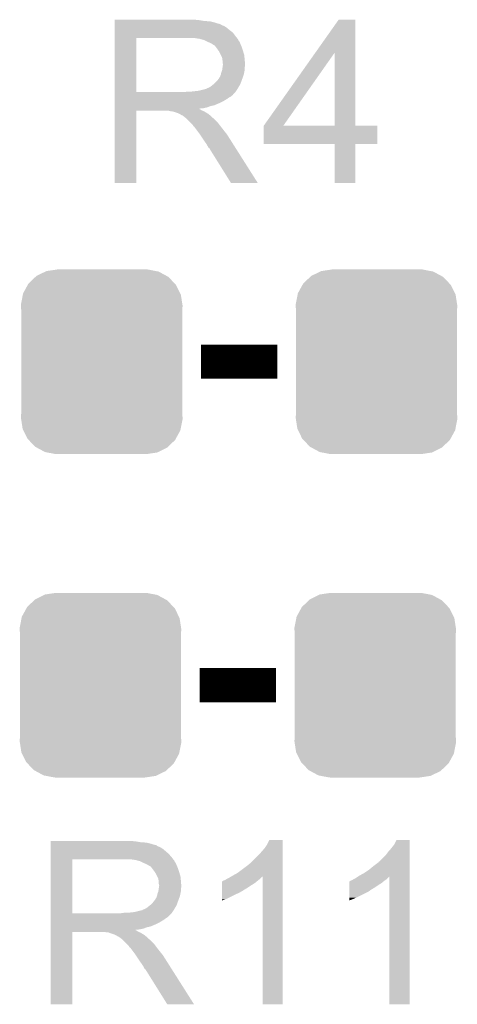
# Model space of a CAD drawing. Extents: x -1.3 to 24.2, y -3.9 to 39.7.
# Tile 21 of 48: x 6.4 to 9.1, y 10.4 to 16.3. Entities that reach past the tile are written whole.
import ezdxf

# ---------------------------------------------------------------- set-up
doc = ezdxf.new("R2010")
doc.units = 0
doc.layers.get('0').update_dxf_attribs({"linetype": 'CONTINUOUS'})
doc.layers.add('5V_TO_3V3_CLICK_V100_GTO', color=12, linetype='CONTINUOUS')
doc.layers.add('5V_TO_3V3_CLICK_V100_GTS', color=13, linetype='CONTINUOUS')

# ---------------------------------------------------------------- blocks, each defined once
blk = doc.blocks.new('CUSTOM_52')
for points in [[(-0.39008, 0.512452), (-0.336512, 0.538644), (0.3876, 0.512452), (0.339192, 0.538644)], [(-0.336512, 0.538644), (-0.330752, 0.54146), (0.339192, 0.538644), (0.324464, 0.54146)], [(-0.330752, 0.54146), (-0.266332, 0.551046), (0.324464, 0.54146), (0.274326, 0.551046)], [(-0.266332, 0.551046), (-0.26543, 0.55118), (0.274326, 0.551046), (0.26543, 0.55118)], [(-0.437866, 0.466866), (-0.39557, 0.507216), (0.436224, 0.466866), (0.397276, 0.507216)], [(-0.39557, 0.507216), (-0.39008, 0.512452), (0.397276, 0.507216), (0.3876, 0.512452)], [(-0.469636, 0.408968), (-0.4418, 0.4597), (0.468318, 0.408968), (0.44314, 0.4597)], [(-0.4418, 0.4597), (-0.437866, 0.466866), (0.44314, 0.4597), (0.436224, 0.466866)], [(-0.482418, 0.344176), (-0.4713, 0.400542), (0.481224, 0.344176), (0.472498, 0.400542)], [(-0.4713, 0.400542), (-0.469636, 0.408968), (0.472498, 0.400542), (0.468318, 0.408968)], [(-0.4826, 0.33528), (-0.482418, 0.344176), (0.4826, 0.33528), (0.481224, 0.344176)], [(-0.48133, 0.311898), (-0.4826, 0.33528), (0.48133, 0.311898), (0.4826, 0.33528)], [(-0.48133, 0.311896), (-0.48133, 0.311898), (0.48133, 0.311896), (0.48133, 0.311898)], [(-0.48133, -0.311896), (-0.48133, 0.311896), (0.48133, -0.311896), (0.48133, 0.311896)], [(-0.4826, -0.33528), (-0.481332, -0.311898), (0.4826, -0.33528), (0.48133, -0.311898)], [(-0.481222, -0.344176), (-0.4826, -0.33528), (0.482418, -0.344176), (0.4826, -0.33528)], [(-0.481332, -0.311898), (-0.48133, -0.311896), (0.48133, -0.311898), (0.48133, -0.311896)], [(-0.472498, -0.400542), (-0.481222, -0.344176), (0.471298, -0.400542), (0.482418, -0.344176)], [(-0.468316, -0.408968), (-0.472498, -0.400542), (0.469636, -0.408968), (0.471298, -0.400542)], [(-0.44314, -0.4597), (-0.468316, -0.408968), (0.441798, -0.4597), (0.469636, -0.408968)], [(-0.436222, -0.466866), (-0.44314, -0.4597), (0.437866, -0.466866), (0.441798, -0.4597)], [(-0.397276, -0.507216), (-0.436222, -0.466866), (0.395568, -0.507216), (0.437866, -0.466866)], [(-0.387598, -0.512452), (-0.397276, -0.507216), (0.39008, -0.512452), (0.395568, -0.507216)], [(-0.339192, -0.538644), (-0.387598, -0.512452), (0.33651, -0.538644), (0.39008, -0.512452)], [(-0.324462, -0.54146), (-0.339192, -0.538644), (0.330752, -0.54146), (0.33651, -0.538644)], [(-0.274326, -0.551046), (-0.324462, -0.54146), (0.26633, -0.551046), (0.330752, -0.54146)], [(-0.26543, -0.55118), (-0.274326, -0.551046), (0.26543, -0.55118), (0.26633, -0.551046)]]:
    blk.add_solid(points)

msp = doc.modelspace()

# ---------------------------------------------------------------- linework, layer by layer
at = {"layer": '5V_TO_3V3_CLICK_V100_GTO', "const_width": 0.2032}
for points in [[(7.52602, 14.2748), (7.98322, 14.2748)], [(7.5184, 12.3444), (7.9756, 12.3444)]]:
    msp.add_lwpolyline(points, dxfattribs=at)
at = {"layer": '5V_TO_3V3_CLICK_V100_GTO'}
for points in [[(7.01042, 16.31442), (7.010422, 16.31696), (7.51586, 16.31442), (7.48792, 16.31696)], [(7.01042, 16.30934), (7.01042, 16.31442), (7.546338, 16.30934), (7.51586, 16.31442)], [(7.01042, 16.3068), (7.01042, 16.30934), (7.5819, 16.3068), (7.546338, 16.30934)], [(7.01042, 16.29918), (7.01042, 16.3068), (7.612378, 16.29918), (7.5819, 16.3068)], [(7.01042, 16.2941), (7.01042, 16.29918), (7.627622, 16.2941), (7.612378, 16.29918)], [(7.01042, 16.29156), (7.01042, 16.2941), (7.640322, 16.29156), (7.627622, 16.2941)], [(7.01042, 16.291538), (7.01042, 16.29156), (7.64286, 16.291538), (7.640322, 16.29156)], [(7.01042, 16.289014), (7.01042, 16.291538), (7.642874, 16.289014), (7.64286, 16.291538)], [(7.01042, 16.28394), (7.01042, 16.289014), (7.65302, 16.28394), (7.642874, 16.289014)], [(7.01042, 16.278858), (7.01042, 16.28394), (7.665722, 16.278858), (7.65302, 16.28394)], [(8.210704, 16.121322), (8.348974, 16.316938), (8.448048, 16.121322), (8.44804, 16.316938)], [(8.348974, 16.316938), (8.34899, 16.31696), (8.44804, 16.316938), (8.34899, 16.31696)], [(7.010418, 16.22044), (7.01042, 16.240758), (7.73176, 16.22044), (7.716522, 16.240758)], [(7.01042, 16.2687), (7.01042, 16.278858), (7.68096, 16.2687), (7.665722, 16.278858)], [(7.01042, 16.256), (7.01042, 16.2687), (7.6962, 16.256), (7.68096, 16.2687)], [(7.01042, 16.240758), (7.01042, 16.256), (7.716522, 16.240758), (7.6962, 16.256)], [(7.010412, 15.885182), (7.010418, 16.20772), (7.13994, 15.885182), (7.139942, 16.20772)], [(7.010418, 16.20774), (7.010418, 16.22044), (7.741638, 16.20774), (7.73176, 16.22044)], [(7.010418, 16.20772), (7.010418, 16.20774), (7.139942, 16.20772), (7.44728, 16.20774)], [(7.518402, 16.20266), (7.485382, 16.20774), (7.745588, 16.20266), (7.741638, 16.20774)], [(7.537042, 16.197576), (7.518402, 16.20266), (7.74954, 16.197576), (7.745588, 16.20266)], [(7.54634, 16.19504), (7.537042, 16.197576), (7.749544, 16.19504), (7.74954, 16.197576)], [(7.546352, 16.195034), (7.54634, 16.19504), (7.749544, 16.195034), (7.749544, 16.19504)], [(7.56666, 16.18488), (7.546352, 16.195034), (7.75716, 16.18488), (7.749544, 16.195034)], [(7.58444, 16.17726), (7.56666, 16.18488), (7.760208, 16.17726), (7.75716, 16.18488)], [(7.59291, 16.17218), (7.58444, 16.17726), (7.76224, 16.17218), (7.760208, 16.17726)], [(7.59714, 16.169642), (7.59291, 16.17218), (7.763328, 16.169642), (7.76224, 16.17218)], [(7.604764, 16.16456), (7.59714, 16.169642), (7.765506, 16.16456), (7.763328, 16.169642)], [(7.607304, 16.164552), (7.604764, 16.16456), (7.76551, 16.164552), (7.765506, 16.16456)], [(7.61492, 16.1544), (7.607304, 16.164552), (7.76986, 16.1544), (7.76551, 16.164552)], [(7.62254, 16.14424), (7.61492, 16.1544), (7.773248, 16.14424), (7.76986, 16.1544)], [(7.631612, 16.13154), (7.62254, 16.14424), (7.77748, 16.13154), (7.773248, 16.14424)], [(7.63524, 16.126458), (7.631612, 16.13154), (7.779006, 16.126458), (7.77748, 16.13154)], [(7.6454, 16.106138), (7.63524, 16.126458), (7.7851, 16.106138), (7.779006, 16.126458)], [(7.65302, 16.090896), (7.6454, 16.106138), (7.786626, 16.090896), (7.7851, 16.106138)], [(7.901964, 15.684536), (8.210704, 16.121322), (8.018804, 15.684536), (8.326084, 16.121322)], [(8.326098, 15.6845), (8.326084, 16.121322), (8.448062, 15.6845), (8.448048, 16.121322)], [(7.654472, 16.08074), (7.65302, 16.090896), (7.78764, 16.08074), (7.786626, 16.090896)], [(7.65556, 16.073118), (7.654472, 16.08074), (7.788276, 16.073118), (7.78764, 16.08074)], [(7.655562, 16.060418), (7.65556, 16.073118), (7.789334, 16.060418), (7.788276, 16.073118)], [(7.6581, 16.052796), (7.655562, 16.060418), (7.78997, 16.052796), (7.789334, 16.060418)], [(7.656646, 16.040096), (7.6581, 16.05026), (7.790178, 16.040096), (7.790178, 16.05026)], [(7.6581, 16.050262), (7.6581, 16.052796), (7.79018, 16.050262), (7.78997, 16.052796)], [(7.6581, 16.05026), (7.6581, 16.050262), (7.790178, 16.05026), (7.79018, 16.050262)], [(7.640318, 15.976598), (7.645398, 15.989298), (7.777938, 15.976598), (7.782556, 15.989298)], [(7.645398, 15.9893), (7.64794, 16.001998), (7.782558, 15.9893), (7.785098, 16.001998)], [(7.645398, 15.989298), (7.645398, 15.9893), (7.782556, 15.989298), (7.782558, 15.9893)], [(7.64794, 16.001998), (7.653018, 16.014698), (7.785098, 16.001998), (7.78764, 16.014698)], [(7.653018, 16.014698), (7.65592, 16.035016), (7.78764, 16.014698), (7.78764, 16.035016)], [(7.65592, 16.035016), (7.656646, 16.040096), (7.78764, 16.035016), (7.790178, 16.040096)], [(7.581898, 15.915638), (7.604122, 15.933418), (7.751868, 15.915638), (7.76224, 15.933418)], [(7.604122, 15.933418), (7.607298, 15.935958), (7.76224, 15.933418), (7.763162, 15.935958)], [(7.607298, 15.935958), (7.62, 15.94866), (7.763162, 15.935958), (7.76778, 15.94866)], [(7.62, 15.94866), (7.630158, 15.961358), (7.76778, 15.94866), (7.772398, 15.961358)], [(7.630158, 15.961358), (7.632698, 15.9639), (7.772398, 15.961358), (7.773322, 15.9639)], [(7.632698, 15.9639), (7.63524, 15.968978), (7.773322, 15.9639), (7.775168, 15.968978)], [(7.63524, 15.968978), (7.640318, 15.976598), (7.775168, 15.968978), (7.777938, 15.976598)], [(7.01041, 15.87246), (7.010412, 15.874994), (7.721578, 15.87246), (7.7216, 15.874994)], [(7.01041, 15.872446), (7.01041, 15.87246), (7.719054, 15.872446), (7.721578, 15.87246)], [(7.01041, 15.86738), (7.01041, 15.872446), (7.716516, 15.86738), (7.719054, 15.872446)], [(7.010412, 15.88516), (7.010412, 15.885182), (7.429498, 15.88516), (7.13994, 15.885182)], [(7.010412, 15.874994), (7.010412, 15.88516), (7.7216, 15.874994), (7.73176, 15.88516)], [(7.429498, 15.88516), (7.447264, 15.887698), (7.73176, 15.88516), (7.734298, 15.887698)], [(7.447264, 15.887698), (7.44728, 15.8877), (7.734298, 15.887698), (7.734298, 15.8877)], [(7.467598, 15.8877), (7.513318, 15.89278), (7.734298, 15.8877), (7.737686, 15.89278)], [(7.513318, 15.89278), (7.553958, 15.90294), (7.737686, 15.89278), (7.744462, 15.90294)], [(7.556496, 15.90294), (7.564116, 15.908018), (7.744462, 15.90294), (7.747424, 15.908018)], [(7.564116, 15.908018), (7.571738, 15.91056), (7.747424, 15.908018), (7.748906, 15.91056)], [(7.571738, 15.91056), (7.581898, 15.915638), (7.748906, 15.91056), (7.751868, 15.915638)], [(7.01041, 15.862298), (7.01041, 15.86738), (7.708898, 15.862298), (7.716516, 15.86738)], [(7.01041, 15.857218), (7.01041, 15.862298), (7.703816, 15.857218), (7.708898, 15.862298)], [(7.01041, 15.852138), (7.01041, 15.857218), (7.69366, 15.852138), (7.703816, 15.857218)], [(7.01041, 15.844518), (7.01041, 15.852138), (7.683498, 15.844518), (7.69366, 15.852138)], [(7.01041, 15.82928), (7.01041, 15.844518), (7.6581, 15.82928), (7.683498, 15.844518)], [(7.01041, 15.82166), (7.01041, 15.82928), (7.64286, 15.82166), (7.6581, 15.82928)], [(7.01041, 15.80642), (7.01041, 15.82166), (7.607298, 15.80642), (7.64286, 15.82166)], [(7.0104, 15.341622), (7.010408, 15.773378), (7.139918, 15.341622), (7.13994, 15.773378)], [(7.010408, 15.783558), (7.01041, 15.786066), (7.518404, 15.783558), (7.515892, 15.786066)], [(7.010408, 15.781018), (7.010408, 15.783558), (7.523482, 15.781018), (7.518404, 15.783558)], [(7.010408, 15.77594), (7.010408, 15.781018), (7.5311, 15.77594), (7.523482, 15.781018)], [(7.010408, 15.7734), (7.010408, 15.77594), (7.537452, 15.7734), (7.5311, 15.77594)], [(7.010408, 15.773378), (7.010408, 15.7734), (7.13994, 15.773378), (7.332978, 15.7734)], [(7.01041, 15.801338), (7.01041, 15.80642), (7.584438, 15.801338), (7.607298, 15.80642)], [(7.01041, 15.79372), (7.01041, 15.801338), (7.564118, 15.79372), (7.584438, 15.801338)], [(7.01041, 15.78864), (7.01041, 15.79372), (7.541258, 15.78864), (7.564118, 15.79372)], [(7.01041, 15.786066), (7.01041, 15.78864), (7.515892, 15.786066), (7.541258, 15.78864)], [(7.343138, 15.77086), (7.332978, 15.7734), (7.543802, 15.77086), (7.537452, 15.7734)], [(7.358374, 15.768326), (7.355834, 15.77086), (7.548026, 15.768326), (7.543802, 15.77086)], [(7.360916, 15.76832), (7.358374, 15.768326), (7.548036, 15.76832), (7.548026, 15.768326)], [(7.391398, 15.75816), (7.360916, 15.76832), (7.564968, 15.75816), (7.548036, 15.76832)], [(7.396478, 15.75562), (7.391398, 15.75816), (7.5692, 15.75562), (7.564968, 15.75816)], [(7.401558, 15.75308), (7.396478, 15.75562), (7.572376, 15.75308), (7.5692, 15.75562)], [(7.409178, 15.748002), (7.401558, 15.75308), (7.578724, 15.748002), (7.572376, 15.75308)], [(7.414256, 15.745462), (7.409178, 15.748002), (7.581898, 15.745462), (7.578724, 15.748002)], [(7.416794, 15.74546), (7.414256, 15.745462), (7.5819, 15.74546), (7.581898, 15.745462)], [(7.41934, 15.742922), (7.416794, 15.74546), (7.584438, 15.742922), (7.5819, 15.74546)], [(7.4295, 15.7353), (7.41934, 15.742922), (7.59206, 15.7353), (7.584438, 15.742922)], [(7.432676, 15.73276), (7.4295, 15.7353), (7.5946, 15.73276), (7.59206, 15.7353)], [(7.439028, 15.727678), (7.432676, 15.73276), (7.602222, 15.727678), (7.5946, 15.73276)], [(7.442198, 15.725142), (7.439028, 15.727678), (7.604758, 15.725142), (7.602222, 15.727678)], [(7.465062, 15.702278), (7.442198, 15.725142), (7.62762, 15.702278), (7.604758, 15.725142)], [(7.472678, 15.69466), (7.465062, 15.702278), (7.633336, 15.69466), (7.62762, 15.702278)], [(7.480298, 15.6845), (7.472678, 15.69466), (7.640956, 15.6845), (7.633336, 15.69466)], [(7.48157, 15.68196), (7.480298, 15.6845), (7.64286, 15.68196), (7.640956, 15.6845)], [(7.482834, 15.679434), (7.48157, 15.68196), (7.644826, 15.679434), (7.64286, 15.68196)], [(7.48537, 15.67942), (7.482834, 15.679434), (7.644836, 15.67942), (7.644826, 15.679434)], [(7.500616, 15.6591), (7.48537, 15.67942), (7.66064, 15.6591), (7.644836, 15.67942)], [(7.51586, 15.63878), (7.500616, 15.6591), (7.676896, 15.63878), (7.66064, 15.6591)], [(7.519248, 15.633698), (7.51586, 15.63878), (7.68096, 15.633698), (7.676896, 15.63878)], [(7.90194, 15.575302), (7.901942, 15.684478), (8.580098, 15.575302), (8.58012, 15.684478)], [(7.901942, 15.6845), (7.901944, 15.684506), (8.326098, 15.6845), (8.274884, 15.684506)], [(7.901942, 15.684478), (7.901942, 15.6845), (8.58012, 15.684478), (8.448062, 15.6845)], [(7.901944, 15.684506), (7.901964, 15.684536), (8.274884, 15.684506), (8.018804, 15.684536)], [(7.537874, 15.60576), (7.519248, 15.633698), (7.69874, 15.60576), (7.68096, 15.633698)], [(7.54634, 15.59306), (7.537874, 15.60576), (7.706798, 15.59306), (7.69874, 15.60576)], [(7.55904, 15.575282), (7.54634, 15.59306), (7.718078, 15.575282), (7.706798, 15.59306)], [(7.5692, 15.557498), (7.55904, 15.575282), (7.729362, 15.557498), (7.718078, 15.575282)], [(7.571738, 15.552426), (7.5692, 15.557498), (7.73258, 15.552426), (7.729362, 15.557498)], [(7.576814, 15.549882), (7.571738, 15.552426), (7.734194, 15.549882), (7.73258, 15.552426)], [(7.579362, 15.5448), (7.576814, 15.549882), (7.737418, 15.5448), (7.734194, 15.549882)], [(7.706358, 15.34161), (7.579362, 15.5448), (7.866334, 15.34161), (7.737418, 15.5448)], [(8.326098, 15.57528), (7.90194, 15.575302), (8.580098, 15.57528), (8.580098, 15.575302)], [(8.3261, 15.575258), (8.326098, 15.57528), (8.44804, 15.575258), (8.580098, 15.57528)], [(8.32612, 15.341622), (8.3261, 15.575258), (8.448018, 15.341622), (8.44804, 15.575258)], [(7.139918, 15.3416), (7.0104, 15.341622), (7.139918, 15.3416), (7.139918, 15.341622)], [(7.86634, 15.3416), (7.866334, 15.34161), (7.86634, 15.3416), (7.706358, 15.34161)], [(8.448018, 15.3416), (8.32612, 15.341622), (8.448018, 15.3416), (8.448018, 15.341622)], [(6.62942, 11.41222), (6.629422, 11.41476), (7.13486, 11.41222), (7.10692, 11.41476)], [(6.62942, 11.40714), (6.62942, 11.41222), (7.165338, 11.40714), (7.13486, 11.41222)], [(6.62942, 11.4046), (6.62942, 11.40714), (7.2009, 11.4046), (7.165338, 11.40714)], [(6.62942, 11.39698), (6.62942, 11.4046), (7.231378, 11.39698), (7.2009, 11.4046)], [(7.92226, 11.394442), (7.934962, 11.419818), (8.013698, 11.394442), (8.0137, 11.419818)], [(7.934962, 11.419818), (7.934974, 11.41984), (8.0137, 11.419818), (7.934974, 11.41984)], [(8.68172, 11.394442), (8.694422, 11.419818), (8.773158, 11.394442), (8.77316, 11.419818)], [(8.694422, 11.419818), (8.694434, 11.41984), (8.77316, 11.419818), (8.694434, 11.41984)], [(6.62942, 11.3919), (6.62942, 11.39698), (7.246622, 11.3919), (7.231378, 11.39698)], [(6.62942, 11.38936), (6.62942, 11.3919), (7.259322, 11.38936), (7.246622, 11.3919)], [(6.62942, 11.389338), (6.62942, 11.38936), (7.26186, 11.389338), (7.259322, 11.38936)], [(6.62942, 11.386814), (6.62942, 11.389338), (7.261874, 11.386814), (7.26186, 11.389338)], [(6.62942, 11.38174), (6.62942, 11.386814), (7.27202, 11.38174), (7.261874, 11.386814)], [(6.62942, 11.376658), (6.62942, 11.38174), (7.284722, 11.376658), (7.27202, 11.38174)], [(6.62942, 11.3665), (6.62942, 11.376658), (7.29996, 11.3665), (7.284722, 11.376658)], [(6.62942, 11.3538), (6.62942, 11.3665), (7.3152, 11.3538), (7.29996, 11.3665)], [(6.62942, 11.33856), (6.62942, 11.3538), (7.332982, 11.33856), (7.3152, 11.3538)], [(7.87146, 11.33094), (7.90702, 11.37158), (8.013698, 11.33094), (8.013698, 11.37158)], [(7.90702, 11.37158), (7.92226, 11.394442), (8.013698, 11.37158), (8.013698, 11.394442)], [(8.63092, 11.330942), (8.64616, 11.35126), (8.773158, 11.330942), (8.773158, 11.35126)], [(8.64616, 11.35126), (8.66394, 11.371578), (8.773158, 11.35126), (8.773158, 11.371578)], [(8.66394, 11.371578), (8.68172, 11.394442), (8.773158, 11.371578), (8.773158, 11.394442)], [(6.629412, 10.982982), (6.629418, 11.30552), (6.75894, 10.982982), (6.758942, 11.30552)], [(6.629418, 11.318242), (6.62942, 11.33856), (7.35076, 11.318242), (7.332982, 11.33856)], [(6.629418, 11.30554), (6.629418, 11.318242), (7.360638, 11.30554), (7.35076, 11.318242)], [(6.629418, 11.30552), (6.629418, 11.30554), (6.758942, 11.30552), (7.06628, 11.30554)], [(7.137402, 11.30046), (7.104382, 11.30554), (7.364588, 11.30046), (7.360638, 11.30554)], [(7.156042, 11.295376), (7.137402, 11.30046), (7.36854, 11.295376), (7.364588, 11.30046)], [(7.16534, 11.29284), (7.156042, 11.295376), (7.368544, 11.29284), (7.36854, 11.295376)], [(7.165352, 11.292834), (7.16534, 11.29284), (7.368544, 11.292834), (7.368544, 11.29284)], [(7.18566, 11.28268), (7.165352, 11.292834), (7.37616, 11.28268), (7.368544, 11.292834)], [(7.80034, 11.2649), (7.828278, 11.287758), (8.013696, 11.2649), (8.013696, 11.287758)], [(7.828278, 11.287758), (7.87146, 11.33094), (8.013696, 11.287758), (8.013698, 11.33094)], [(8.55726, 11.2649), (8.58774, 11.28777), (8.773156, 11.2649), (8.773156, 11.28777)], [(8.58774, 11.28777), (8.587762, 11.2903), (8.773156, 11.28777), (8.773156, 11.2903)], [(8.587762, 11.2903), (8.590286, 11.290306), (8.773156, 11.2903), (8.773156, 11.290306)], [(8.590286, 11.290306), (8.63092, 11.330942), (8.773156, 11.290306), (8.773158, 11.330942)], [(7.20344, 11.27506), (7.18566, 11.28268), (7.379208, 11.27506), (7.37616, 11.28268)], [(7.21191, 11.26998), (7.20344, 11.27506), (7.38124, 11.26998), (7.379208, 11.27506)], [(7.21614, 11.267442), (7.21191, 11.26998), (7.382328, 11.267442), (7.38124, 11.26998)], [(7.223764, 11.26236), (7.21614, 11.267442), (7.384506, 11.26236), (7.382328, 11.267442)], [(7.226304, 11.262352), (7.223764, 11.26236), (7.38451, 11.262352), (7.384506, 11.26236)], [(7.23392, 11.2522), (7.226304, 11.262352), (7.38886, 11.2522), (7.38451, 11.262352)], [(7.24154, 11.24204), (7.23392, 11.2522), (7.392248, 11.24204), (7.38886, 11.2522)], [(7.250612, 11.22934), (7.24154, 11.24204), (7.39648, 11.22934), (7.392248, 11.24204)], [(7.25424, 11.224258), (7.250612, 11.22934), (7.398006, 11.224258), (7.39648, 11.22934)], [(7.741922, 11.22172), (7.76986, 11.24204), (8.013694, 11.22172), (8.013696, 11.24204)], [(7.76986, 11.24204), (7.80034, 11.2649), (8.013696, 11.24204), (8.013696, 11.2649)], [(8.49884, 11.22172), (8.52932, 11.24204), (8.773154, 11.22172), (8.773156, 11.24204)], [(8.52932, 11.24204), (8.55726, 11.2649), (8.773156, 11.24204), (8.773156, 11.2649)], [(7.2644, 11.203938), (7.25424, 11.224258), (7.4041, 11.203938), (7.398006, 11.224258)], [(7.27202, 11.188696), (7.2644, 11.203938), (7.405626, 11.188696), (7.4041, 11.203938)], [(7.273472, 11.17854), (7.27202, 11.188696), (7.40664, 11.17854), (7.405626, 11.188696)], [(7.27456, 11.170918), (7.273472, 11.17854), (7.407276, 11.170918), (7.40664, 11.17854)], [(7.274562, 11.158218), (7.27456, 11.170918), (7.408334, 11.158218), (7.407276, 11.170918)], [(7.65304, 11.1633), (7.653042, 11.17346), (7.848598, 11.1633), (7.86079, 11.17346)], [(7.653042, 11.17346), (7.655566, 11.173466), (7.86079, 11.17346), (7.860798, 11.173466)], [(7.655566, 11.173466), (7.6581, 11.176), (7.860798, 11.173466), (7.86384, 11.176)], [(7.6581, 11.176), (7.658104, 11.176002), (7.86384, 11.176), (7.863842, 11.176002)], [(7.658104, 11.176002), (7.663182, 11.17854), (7.863842, 11.176002), (7.867014, 11.17854)], [(7.663182, 11.17854), (7.670804, 11.181082), (7.867014, 11.17854), (7.870192, 11.181082)], [(7.670804, 11.181082), (7.678418, 11.186158), (7.870192, 11.181082), (7.876538, 11.186158)], [(7.678418, 11.186158), (7.678422, 11.18616), (7.876538, 11.186158), (7.87654, 11.18616)], [(7.678422, 11.18616), (7.688578, 11.19124), (7.87654, 11.18616), (7.88162, 11.19124)], [(7.688578, 11.19124), (7.705502, 11.201394), (7.88162, 11.19124), (7.891774, 11.201394)], [(7.705502, 11.201394), (7.705512, 11.2014), (7.891774, 11.201394), (7.894298, 11.2014)], [(7.705512, 11.2014), (7.71398, 11.20648), (8.013694, 11.2014), (8.013694, 11.20648)], [(7.71398, 11.20648), (7.741922, 11.22172), (8.013694, 11.20648), (8.013694, 11.22172)], [(7.89432, 10.439422), (7.894298, 11.2014), (8.013678, 10.439422), (8.013694, 11.2014)], [(8.4125, 11.1633), (8.412502, 11.17346), (8.605518, 11.1633), (8.61771, 11.17346)], [(8.412502, 11.17346), (8.415026, 11.173466), (8.61771, 11.17346), (8.617718, 11.173466)], [(8.415026, 11.173466), (8.41756, 11.176), (8.617718, 11.173466), (8.62076, 11.176)], [(8.41756, 11.176), (8.417564, 11.176002), (8.62076, 11.176), (8.620762, 11.176002)], [(8.417564, 11.176002), (8.422642, 11.17854), (8.620762, 11.176002), (8.62457, 11.17854)], [(8.422642, 11.17854), (8.430264, 11.181082), (8.62457, 11.17854), (8.628382, 11.181082)], [(8.430264, 11.181082), (8.437882, 11.18616), (8.628382, 11.181082), (8.636, 11.18616)], [(8.437882, 11.18616), (8.448042, 11.191242), (8.636, 11.18616), (8.64108, 11.191242)], [(8.448042, 11.191242), (8.463226, 11.201364), (8.64108, 11.191242), (8.651202, 11.201364)], [(8.463226, 11.201364), (8.470898, 11.206478), (8.773154, 11.201364), (8.773154, 11.206478)], [(8.470898, 11.206478), (8.49884, 11.22172), (8.773154, 11.206478), (8.773154, 11.22172)], [(8.65124, 10.439422), (8.651202, 11.201364), (8.773138, 10.439422), (8.773154, 11.201364)], [(7.26694, 11.099798), (7.272018, 11.112498), (7.404098, 11.099798), (7.40664, 11.112498)], [(7.272018, 11.112498), (7.27492, 11.132816), (7.40664, 11.112498), (7.40664, 11.132816)], [(7.2771, 11.150596), (7.274562, 11.158218), (7.40897, 11.150596), (7.408334, 11.158218)], [(7.27492, 11.132816), (7.275646, 11.137896), (7.40664, 11.132816), (7.409178, 11.137896)], [(7.275646, 11.137896), (7.2771, 11.14806), (7.409178, 11.137896), (7.409178, 11.14806)], [(7.2771, 11.148062), (7.2771, 11.150596), (7.40918, 11.148062), (7.40897, 11.150596)], [(7.2771, 11.14806), (7.2771, 11.148062), (7.409178, 11.14806), (7.40918, 11.148062)], [(7.653028, 11.10488), (7.65303, 11.1125), (7.754618, 11.10488), (7.767322, 11.1125)], [(7.65303, 11.12012), (7.653034, 11.13536), (7.780016, 11.12012), (7.805422, 11.13536)], [(7.65303, 11.120098), (7.65303, 11.12012), (7.77748, 11.120098), (7.780016, 11.12012)], [(7.65303, 11.117574), (7.65303, 11.120098), (7.777466, 11.117574), (7.77748, 11.120098)], [(7.65303, 11.1125), (7.65303, 11.117574), (7.767322, 11.1125), (7.777466, 11.117574)], [(7.653034, 11.13536), (7.653036, 11.1506), (7.805422, 11.13536), (7.82828, 11.1506)], [(7.653036, 11.1506), (7.65304, 11.1633), (7.82828, 11.1506), (7.848598, 11.1633)], [(8.412482, 11.07694), (8.41249, 11.1125), (8.45566, 11.07694), (8.526778, 11.1125)], [(8.41249, 11.120118), (8.412494, 11.13536), (8.536938, 11.120118), (8.562342, 11.13536)], [(8.41249, 11.11758), (8.41249, 11.120118), (8.5344, 11.11758), (8.536938, 11.120118)], [(8.41249, 11.1125), (8.41249, 11.11758), (8.526778, 11.1125), (8.5344, 11.11758)], [(8.412494, 11.13536), (8.412496, 11.1506), (8.562342, 11.13536), (8.5852, 11.1506)], [(8.412496, 11.1506), (8.4125, 11.1633), (8.5852, 11.1506), (8.605518, 11.1633)], [(7.239, 11.04646), (7.249158, 11.059158), (7.38678, 11.04646), (7.391398, 11.059158)], [(7.249158, 11.059158), (7.251698, 11.0617), (7.391398, 11.059158), (7.392322, 11.0617)], [(7.251698, 11.0617), (7.25424, 11.066778), (7.392322, 11.0617), (7.394168, 11.066778)], [(7.25424, 11.066778), (7.259318, 11.074398), (7.394168, 11.066778), (7.396938, 11.074398)], [(7.259318, 11.074398), (7.264398, 11.087098), (7.396938, 11.074398), (7.401556, 11.087098)], [(7.264398, 11.0871), (7.26694, 11.099798), (7.401558, 11.0871), (7.404098, 11.099798)], [(7.264398, 11.087098), (7.264398, 11.0871), (7.401556, 11.087098), (7.401558, 11.0871)], [(7.65302, 11.06678), (7.653026, 11.09726), (7.675878, 11.06678), (7.73684, 11.09726)], [(7.65302, 11.05919), (7.65302, 11.06678), (7.65302, 11.05919), (7.675878, 11.06678)], [(7.653026, 11.09726), (7.653028, 11.10488), (7.73684, 11.09726), (7.754618, 11.10488)], [(8.41248, 11.06678), (8.412482, 11.07694), (8.4328, 11.06678), (8.45566, 11.07694)], [(8.41248, 11.05919), (8.41248, 11.06678), (8.41248, 11.05919), (8.4328, 11.06678)], [(7.132318, 10.99058), (7.172958, 11.00074), (7.356686, 10.99058), (7.363462, 11.00074)], [(7.175496, 11.00074), (7.183116, 11.005818), (7.363462, 11.00074), (7.366424, 11.005818)], [(7.183116, 11.005818), (7.190738, 11.00836), (7.366424, 11.005818), (7.367906, 11.00836)], [(7.190738, 11.00836), (7.200898, 11.013438), (7.367906, 11.00836), (7.370868, 11.013438)], [(7.200898, 11.013438), (7.223122, 11.031218), (7.370868, 11.013438), (7.38124, 11.031218)], [(7.223122, 11.031218), (7.226298, 11.033758), (7.38124, 11.031218), (7.382162, 11.033758)], [(7.226298, 11.033758), (7.239, 11.04646), (7.382162, 11.033758), (7.38678, 11.04646)], [(6.62941, 10.97026), (6.629412, 10.972794), (7.340578, 10.97026), (7.3406, 10.972794)], [(6.62941, 10.970254), (6.62941, 10.97026), (7.338054, 10.970254), (7.340578, 10.97026)], [(6.62941, 10.9601), (6.62941, 10.970254), (7.3279, 10.9601), (7.338054, 10.970254)], [(6.62941, 10.94994), (6.62941, 10.9601), (7.31266, 10.94994), (7.3279, 10.9601)], [(6.62941, 10.942318), (6.62941, 10.94994), (7.302498, 10.942318), (7.31266, 10.94994)], [(6.62941, 10.92708), (6.62941, 10.942318), (7.2771, 10.92708), (7.302498, 10.942318)], [(6.629412, 10.98296), (6.629412, 10.982982), (7.048498, 10.98296), (6.75894, 10.982982)], [(6.629412, 10.972794), (6.629412, 10.98296), (7.3406, 10.972794), (7.35076, 10.98296)], [(7.048498, 10.98296), (7.066264, 10.985498), (7.35076, 10.98296), (7.353298, 10.985498)], [(7.066264, 10.985498), (7.06628, 10.9855), (7.353298, 10.985498), (7.353298, 10.9855)], [(7.086598, 10.9855), (7.132318, 10.99058), (7.353298, 10.9855), (7.356686, 10.99058)], [(6.629408, 10.881358), (6.62941, 10.883866), (7.137404, 10.881358), (7.134892, 10.883866)], [(6.629408, 10.878818), (6.629408, 10.881358), (7.142482, 10.878818), (7.137404, 10.881358)], [(6.629408, 10.87374), (6.629408, 10.878818), (7.1501, 10.87374), (7.142482, 10.878818)], [(6.629408, 10.8712), (6.629408, 10.87374), (7.156452, 10.8712), (7.1501, 10.87374)], [(6.62941, 10.91946), (6.62941, 10.92708), (7.26186, 10.91946), (7.2771, 10.92708)], [(6.62941, 10.90422), (6.62941, 10.91946), (7.226298, 10.90422), (7.26186, 10.91946)], [(6.62941, 10.899138), (6.62941, 10.90422), (7.203438, 10.899138), (7.226298, 10.90422)], [(6.62941, 10.89152), (6.62941, 10.899138), (7.183118, 10.89152), (7.203438, 10.899138)], [(6.62941, 10.88644), (6.62941, 10.89152), (7.160258, 10.88644), (7.183118, 10.89152)], [(6.62941, 10.883866), (6.62941, 10.88644), (7.134892, 10.883866), (7.160258, 10.88644)], [(6.6294, 10.439422), (6.629408, 10.871178), (6.758918, 10.439422), (6.75894, 10.871178)], [(6.629408, 10.871178), (6.629408, 10.8712), (6.75894, 10.871178), (6.951978, 10.8712)], [(6.962138, 10.86866), (6.951978, 10.8712), (7.162802, 10.86866), (7.156452, 10.8712)], [(6.977374, 10.866126), (6.974834, 10.86866), (7.167026, 10.866126), (7.162802, 10.86866)], [(6.979916, 10.86612), (6.977374, 10.866126), (7.167036, 10.86612), (7.167026, 10.866126)], [(7.010398, 10.85596), (6.979916, 10.86612), (7.183968, 10.85596), (7.167036, 10.86612)], [(7.015478, 10.85342), (7.010398, 10.85596), (7.1882, 10.85342), (7.183968, 10.85596)], [(7.020558, 10.85088), (7.015478, 10.85342), (7.191376, 10.85088), (7.1882, 10.85342)], [(7.028178, 10.845802), (7.020558, 10.85088), (7.197724, 10.845802), (7.191376, 10.85088)], [(7.033256, 10.843262), (7.028178, 10.845802), (7.200898, 10.843262), (7.197724, 10.845802)], [(7.035794, 10.84326), (7.033256, 10.843262), (7.2009, 10.84326), (7.200898, 10.843262)], [(7.03834, 10.840722), (7.035794, 10.84326), (7.203438, 10.840722), (7.2009, 10.84326)], [(7.0485, 10.8331), (7.03834, 10.840722), (7.21106, 10.8331), (7.203438, 10.840722)], [(7.051676, 10.83056), (7.0485, 10.8331), (7.2136, 10.83056), (7.21106, 10.8331)], [(7.058028, 10.825478), (7.051676, 10.83056), (7.221222, 10.825478), (7.2136, 10.83056)], [(7.061198, 10.822942), (7.058028, 10.825478), (7.223758, 10.822942), (7.221222, 10.825478)], [(7.084062, 10.800078), (7.061198, 10.822942), (7.24662, 10.800078), (7.223758, 10.822942)], [(7.091678, 10.79246), (7.084062, 10.800078), (7.252336, 10.79246), (7.24662, 10.800078)], [(7.099298, 10.7823), (7.091678, 10.79246), (7.259956, 10.7823), (7.252336, 10.79246)], [(7.10057, 10.77976), (7.099298, 10.7823), (7.26186, 10.77976), (7.259956, 10.7823)], [(7.101834, 10.777234), (7.10057, 10.77976), (7.263826, 10.777234), (7.26186, 10.77976)], [(7.10437, 10.77722), (7.101834, 10.777234), (7.263836, 10.77722), (7.263826, 10.777234)], [(7.119616, 10.7569), (7.10437, 10.77722), (7.27964, 10.7569), (7.263836, 10.77722)], [(7.13486, 10.73658), (7.119616, 10.7569), (7.295896, 10.73658), (7.27964, 10.7569)], [(7.138248, 10.731498), (7.13486, 10.73658), (7.29996, 10.731498), (7.295896, 10.73658)], [(7.156874, 10.70356), (7.138248, 10.731498), (7.31774, 10.70356), (7.29996, 10.731498)], [(7.16534, 10.69086), (7.156874, 10.70356), (7.325798, 10.69086), (7.31774, 10.70356)], [(7.17804, 10.673082), (7.16534, 10.69086), (7.337078, 10.673082), (7.325798, 10.69086)], [(7.1882, 10.655298), (7.17804, 10.673082), (7.348362, 10.655298), (7.337078, 10.673082)], [(7.190738, 10.650226), (7.1882, 10.655298), (7.35158, 10.650226), (7.348362, 10.655298)], [(7.195814, 10.647682), (7.190738, 10.650226), (7.353194, 10.647682), (7.35158, 10.650226)], [(7.198362, 10.6426), (7.195814, 10.647682), (7.356418, 10.6426), (7.353194, 10.647682)], [(7.325358, 10.43941), (7.198362, 10.6426), (7.485334, 10.43941), (7.356418, 10.6426)], [(6.758918, 10.4394), (6.6294, 10.439422), (6.758918, 10.4394), (6.758918, 10.439422)], [(7.48534, 10.4394), (7.485334, 10.43941), (7.48534, 10.4394), (7.325358, 10.43941)], [(8.013678, 10.4394), (7.89432, 10.439422), (8.013678, 10.4394), (8.013678, 10.439422)], [(8.773138, 10.4394), (8.65124, 10.439422), (8.773138, 10.4394), (8.773138, 10.439422)]]:
    msp.add_solid(points, dxfattribs=at)

# ---------------------------------------------------------------- block references
at = {"layer": '5V_TO_3V3_CLICK_V100_GTS'}
for p in [(6.9342, 14.2748), (8.57504, 14.2748), (6.92658, 12.3444), (8.56742, 12.3444)]:
    msp.add_blockref('CUSTOM_52', p, dxfattribs=at)

doc.saveas('drawing.dxf')
